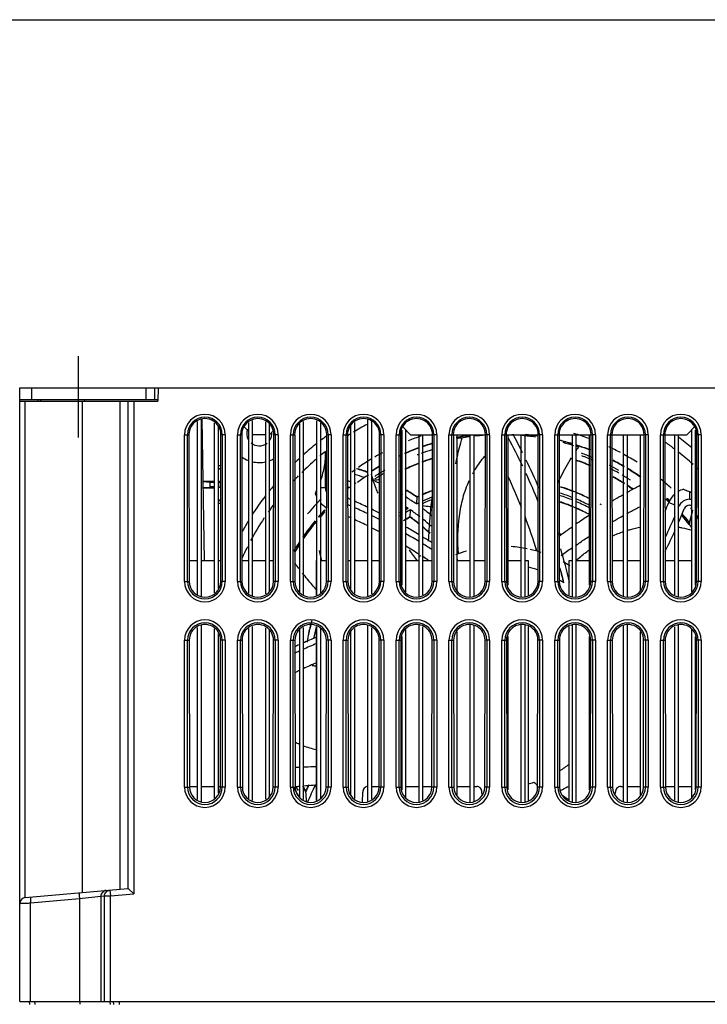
# Model space of a CAD drawing. Header units: millimetres. Extents: x 0 to 1400, y 0 to 1000.
# Tile 31 of 38: x 467 to 584, y 832 to 1000. Entities that reach past the tile are written whole.
import ezdxf

# ---------------------------------------------------------------- set-up
doc = ezdxf.new("R2010")
doc.units = ezdxf.units.MM
doc.header["$LTSCALE"] = 77
doc.linetypes.add('CENTER', pattern=[0.6, 0.375, -0.075, 0.075, -0.075])
doc.layers.get('0').update_dxf_attribs({"linetype": 'CONTINUOUS'})
doc.layers.add('00_COMPONENTS', color=7, linetype='CONTINUOUS')
doc.layers.add('DEFAULT_1', color=7, linetype='CENTER')

msp = doc.modelspace()

# ---------------------------------------------------------------- linework, layer by layer
at = {"color": 7, "linetype": 'CONTINUOUS'}
msp.add_line((0, 1000), (1400, 1000), dxfattribs=at)
at = {"layer": '00_COMPONENTS', "color": 7, "linetype": 'CONTINUOUS'}
for p, q in [((466.71, 832.84), (466.71, 937.34)), ((466.71, 937.34), (646.71, 937.34)), ((488.21, 935.34), (488.21, 937.34)), ((489.71, 935.34), (489.71, 937.34)), ((490.25, 937.34), (490.21, 935.04)), ((466.71, 935.04), (490.21, 935.04)), ((469.75, 935.34), (469.75, 935.04)), ((496.96, 902.15), (496.96, 931.58)), ((497.56, 931.93), (497.56, 901.81)), ((497.66, 931.99), (498.08, 907.94)), ((499.86, 902.38), (499.86, 931.35)), ((500.46, 930.65), (500.46, 903.15)), ((505.66, 902.33), (505.66, 931.41)), ((506.26, 931.76), (506.26, 901.98)), ((508.56, 902.21), (508.56, 931.53)), ((509.16, 931.18), (509.16, 902.56)), ((514.36, 902.5), (514.36, 931.24)), ((514.96, 931.58), (514.96, 902.15)), ((517.26, 902.04), (517.26, 931.7)), ((517.86, 931.35), (517.86, 902.38)), ((523.06, 902.88), (523.06, 930.93)), ((523.66, 931.41), (523.66, 902.33)), ((525.96, 901.87), (525.96, 931.87)), ((526.56, 931.53), (526.56, 902.21)), ((533.21, 929.34), (531.95, 930.61)), ((581.71, 930.84), (580.21, 929.34)), ((495.49, 929.34), (495.52, 904.34)), ((500.9, 904.34), (500.94, 929.34)), ((504.49, 929.34), (504.52, 904.34)), ((509.9, 904.34), (509.94, 929.34)), ((513.49, 929.34), (513.52, 904.34)), ((518.9, 904.34), (518.94, 929.34)), ((522.49, 929.34), (522.52, 904.34)), ((527.9, 904.34), (527.94, 929.34)), ((531.49, 929.34), (531.52, 904.34)), ((531.76, 903.7), (531.76, 930.1)), ((532.36, 930.19), (532.36, 902.5)), ((533.21, 929.34), (536.94, 929.34)), ((534.66, 901.7), (534.66, 929.34)), ((535.26, 929.34), (535.26, 902.04)), ((536.9, 904.34), (536.94, 929.34)), ((540.49, 929.34), (540.52, 904.34)), ((540.49, 929.34), (545.94, 929.34)), ((541.06, 929.34), (541.06, 902.88)), ((543.36, 901.7), (543.36, 929.34)), ((543.96, 929.34), (543.96, 901.87)), ((545.9, 904.34), (545.94, 929.34)), ((549.49, 929.34), (549.52, 904.34)), ((549.49, 929.34), (554.94, 929.34)), ((549.76, 929.34), (549.76, 903.7)), ((552.06, 901.7), (552.06, 929.34)), ((552.66, 929.34), (552.66, 901.7)), ((554.9, 904.34), (554.94, 929.34)), ((558.49, 929.34), (558.52, 904.34)), ((558.49, 929.34), (563.94, 929.34)), ((560.76, 901.7), (560.76, 929.34)), ((561.36, 929.34), (561.36, 901.7)), ((563.66, 903.7), (563.66, 929.34)), ((563.9, 904.34), (563.94, 929.34)), ((567.49, 929.34), (567.52, 904.34)), ((567.49, 929.34), (572.94, 929.34)), ((569.46, 901.87), (569.46, 929.34)), ((570.06, 929.34), (570.06, 901.7)), ((572.36, 902.88), (572.36, 929.34)), ((572.9, 904.34), (572.94, 929.34)), ((576.49, 929.34), (576.52, 904.34)), ((576.49, 929.34), (580.21, 929.34)), ((578.16, 902.04), (578.16, 929.34)), ((578.76, 929.34), (578.76, 901.7)), ((581.06, 902.5), (581.06, 930.19)), ((581.66, 930.1), (581.66, 903.7)), ((581.9, 904.34), (581.94, 929.34)), ((518.71, 920.34), (518.71, 926.45)), ((499.86, 923.99), (499.81, 924.04)), ((500.93, 923.42), (500.46, 923.51)), ((497.85, 921.45), (499.81, 921.45)), ((497.85, 921.34), (499.06, 921.26)), ((500.92, 921.32), (500.46, 921.41)), ((500.51, 921.24), (500.92, 921.24)), ((500.51, 920.44), (500.92, 920.44)), ((497.87, 920.35), (499.06, 920.42)), ((499.81, 920.24), (497.87, 920.24)), ((500.92, 920.37), (500.46, 920.28)), ((522.66, 920.32), (522.77, 920.35)), ((499.86, 917.7), (499.81, 917.65)), ((500.92, 918.27), (500.46, 918.18)), ((534.29, 918.75), (534.2, 917.54)), ((580.71, 918.34), (581.06, 918.34)), ((580.71, 917.34), (581.06, 917.34)), ((581.66, 918.34), (581.92, 918.34)), ((581.66, 917.34), (581.92, 917.34)), ((533.17, 916.54), (533.11, 915.31)), ((536.61, 917.05), (536.51, 917.06)), ((580.69, 914.4), (580.71, 914.29)), ((495.52, 907.94), (496.96, 907.94)), ((497.56, 907.94), (499.86, 907.94)), ((500.46, 907.94), (500.9, 907.94)), ((504.52, 907.94), (505.66, 907.94)), ((506.26, 907.94), (508.56, 907.94)), ((509.16, 907.94), (509.9, 907.94)), ((517.21, 902.01), (517.21, 907.94)), ((517.21, 907.94), (517.26, 907.94)), ((517.86, 907.94), (518.9, 907.94)), ((522.52, 907.94), (523.06, 907.94)), ((523.66, 907.94), (525.96, 907.94)), ((526.56, 907.94), (527.9, 907.94)), ((531.52, 907.94), (531.76, 907.94)), ((532.36, 907.94), (534.66, 907.94)), ((535.26, 907.94), (536.9, 907.94)), ((541.06, 907.94), (543.36, 907.94)), ((543.96, 907.94), (545.9, 907.94)), ((549.76, 907.94), (552.06, 907.94)), ((552.66, 907.94), (553.21, 907.94)), ((553.21, 907.94), (553.21, 902.01)), ((560.21, 902.01), (560.21, 907.94)), ((560.21, 907.94), (560.76, 907.94)), ((561.36, 907.94), (563.66, 907.94)), ((567.52, 907.94), (569.46, 907.94)), ((570.06, 907.94), (572.36, 907.94)), ((576.52, 907.94), (578.16, 907.94)), ((578.76, 907.94), (581.06, 907.94)), ((581.66, 907.94), (581.9, 907.94)), ((534.66, 866.75), (534.66, 896.98)), ((543.36, 866.75), (543.36, 896.98)), ((552.06, 866.75), (552.06, 896.98)), ((552.66, 896.98), (552.66, 866.75)), ((560.76, 866.75), (560.76, 896.98)), ((561.36, 896.98), (561.36, 866.75)), ((570.06, 896.98), (570.06, 866.75)), ((578.76, 896.98), (578.76, 866.75)), ((496.96, 867.21), (496.96, 896.53)), ((497.56, 896.87), (497.56, 866.87)), ((499.86, 867.44), (499.86, 896.29)), ((500.46, 895.5), (500.46, 868.3)), ((505.66, 867.38), (505.66, 896.35)), ((506.26, 896.7), (506.26, 867.04)), ((508.56, 867.27), (508.56, 896.47)), ((509.16, 896.12), (509.16, 867.61)), ((514.36, 867.56), (514.36, 896.18)), ((514.96, 896.53), (514.96, 867.21)), ((517.21, 867.07), (517.21, 896.67)), ((517.26, 867.1), (517.26, 896.64)), ((517.86, 896.29), (517.86, 867.44)), ((523.06, 868.02), (523.06, 895.78)), ((523.66, 896.35), (523.66, 867.38)), ((525.96, 866.92), (525.96, 896.81)), ((526.56, 896.47), (526.56, 867.27)), ((532.36, 896.18), (532.36, 867.56)), ((535.26, 896.64), (535.26, 867.1)), ((541.06, 895.78), (541.06, 868.02)), ((543.96, 896.81), (543.96, 866.92)), ((553.21, 896.67), (553.21, 867.07)), ((560.21, 867.07), (560.21, 896.67)), ((569.46, 866.92), (569.46, 896.81)), ((572.36, 868.02), (572.36, 895.78)), ((578.16, 867.1), (578.16, 896.64)), ((581.06, 867.56), (581.06, 896.18)), ((495.54, 894.34), (495.58, 869.34)), ((500.84, 869.34), (500.88, 894.34)), ((504.54, 894.34), (504.58, 869.34)), ((509.84, 869.34), (509.88, 894.34)), ((513.54, 894.34), (513.58, 869.34)), ((518.84, 869.34), (518.88, 894.34)), ((522.54, 894.34), (522.58, 869.34)), ((527.84, 869.34), (527.88, 894.34)), ((531.54, 894.34), (531.58, 869.34)), ((531.76, 868.84), (531.76, 894.95)), ((536.84, 869.34), (536.88, 894.34)), ((540.54, 894.34), (540.58, 869.34)), ((545.84, 869.34), (545.88, 894.34)), ((549.54, 894.34), (549.58, 869.34)), ((549.76, 894.95), (549.76, 868.84)), ((554.84, 869.34), (554.88, 894.34)), ((558.54, 894.34), (558.58, 869.34)), ((563.66, 868.84), (563.66, 894.95)), ((563.84, 869.34), (563.88, 894.34)), ((567.54, 894.34), (567.58, 869.34)), ((572.84, 869.34), (572.88, 894.34)), ((576.54, 894.34), (576.58, 869.34)), ((581.66, 894.95), (581.66, 868.84)), ((581.84, 869.34), (581.88, 894.34)), ((495.58, 869.44), (496.96, 869.44)), ((497.56, 869.44), (499.86, 869.44)), ((500.46, 869.44), (500.84, 869.44)), ((515.34, 868.65), (515.35, 868.53)), ((517.26, 869.78), (517.21, 869.77)), ((517.27, 869.66), (517.22, 869.65)), ((525.02, 866.75), (525.06, 868.46)), ((526.56, 869.44), (527.84, 869.44)), ((531.58, 869.44), (531.76, 869.44)), ((532.36, 869.44), (534.66, 869.44)), ((535.26, 869.44), (536.84, 869.44)), ((541.06, 869.44), (543.36, 869.44)), ((543.96, 869.44), (544.47, 869.44)), ((545.37, 868.05), (545.36, 868.46)), ((545.37, 868.05), (545.36, 868.46)), ((568.05, 868.05), (568.06, 868.46)), ((568.05, 868.05), (568.06, 868.46)), ((568.95, 869.44), (569.46, 869.44)), ((570.06, 869.44), (572.36, 869.44)), ((576.58, 869.44), (578.16, 869.44)), ((578.76, 869.44), (581.06, 869.44)), ((581.66, 869.44), (581.84, 869.44)), ((467.62, 850.52), (485.12, 852.06)), ((485.12, 852.06), (485.13, 852.05)), ((485.13, 852.05), (486.13, 851.14)), ((466.71, 832.84), (646.71, 832.84)), ((468.31, 832.84), (468.36, 832.33))]:
    msp.add_line(p, q, dxfattribs=at)
at = {"layer": '00_COMPONENTS', "color": 9, "linetype": 'CONTINUOUS'}
for p, q in [((468.71, 937.34), (468.71, 935.34)), ((467.62, 850.52), (467.62, 935.04)), ((477.34, 935.04), (477.34, 851.37)), ((477.71, 935.34), (477.71, 935.04)), ((483.71, 935.04), (483.71, 851.93)), ((485.13, 852.05), (485.13, 935.04)), ((486.13, 935.04), (486.13, 851.14)), ((494.75, 904.34), (494.75, 929.34)), ((494.75, 929.34), (495.49, 929.34)), ((495.25, 904.34), (495.25, 929.34)), ((501.67, 929.34), (500.94, 929.34)), ((501.17, 929.34), (501.17, 904.34)), ((501.67, 929.34), (501.67, 904.34)), ((503.75, 904.34), (503.75, 929.34)), ((503.75, 929.34), (504.49, 929.34)), ((504.25, 904.34), (504.25, 929.34)), ((510.67, 929.34), (509.94, 929.34)), ((510.17, 929.34), (510.17, 904.34)), ((510.67, 929.34), (510.67, 904.34)), ((512.75, 904.34), (512.75, 929.34)), ((512.75, 929.34), (513.49, 929.34)), ((513.25, 904.34), (513.25, 929.34)), ((519.67, 929.34), (518.94, 929.34)), ((519.17, 929.34), (519.17, 904.34)), ((519.67, 929.34), (519.67, 904.34)), ((521.75, 904.34), (521.75, 929.34)), ((521.75, 929.34), (522.49, 929.34)), ((522.25, 904.34), (522.25, 929.34)), ((528.67, 929.34), (527.94, 929.34)), ((528.17, 929.34), (528.17, 904.34)), ((528.67, 929.34), (528.67, 904.34)), ((530.75, 904.34), (530.75, 929.34)), ((530.75, 929.34), (531.49, 929.34)), ((531.25, 904.34), (531.25, 929.34)), ((537.67, 929.34), (536.94, 929.34)), ((537.17, 929.34), (537.17, 904.34)), ((537.67, 929.34), (537.67, 904.34)), ((539.75, 904.34), (539.75, 929.34)), ((539.75, 929.34), (540.49, 929.34)), ((540.25, 904.34), (540.25, 929.34)), ((546.67, 929.34), (545.94, 929.34)), ((546.17, 929.34), (546.17, 904.34)), ((546.67, 929.34), (546.67, 904.34)), ((548.75, 904.34), (548.75, 929.34)), ((548.75, 929.34), (549.49, 929.34)), ((549.25, 904.34), (549.25, 929.34)), ((555.67, 929.34), (554.94, 929.34)), ((555.17, 929.34), (555.17, 904.34)), ((555.67, 929.34), (555.67, 904.34)), ((557.75, 904.34), (557.75, 929.34)), ((557.75, 929.34), (558.49, 929.34)), ((558.25, 904.34), (558.25, 929.34)), ((564.67, 929.34), (563.94, 929.34)), ((564.17, 929.34), (564.17, 904.34)), ((564.67, 929.34), (564.67, 904.34)), ((566.75, 904.34), (566.75, 929.34)), ((566.75, 929.34), (567.49, 929.34)), ((567.25, 904.34), (567.25, 929.34)), ((573.67, 929.34), (572.94, 929.34)), ((573.17, 929.34), (573.17, 904.34)), ((573.67, 929.34), (573.67, 904.34)), ((575.75, 904.34), (575.75, 929.34)), ((575.75, 929.34), (576.49, 929.34)), ((576.25, 904.34), (576.25, 929.34)), ((582.67, 929.34), (581.94, 929.34)), ((582.17, 929.34), (582.17, 904.34)), ((582.67, 929.34), (582.67, 904.34)), ((499.81, 924.04), (499.81, 921.45)), ((499.86, 924.04), (499.81, 924.04)), ((500.93, 924.04), (500.46, 924.04)), ((500.93, 923.54), (500.46, 923.54)), ((499.06, 921.26), (499.06, 920.42)), ((500.51, 921.24), (500.51, 920.44)), ((499.81, 920.24), (499.81, 917.65)), ((517.86, 920.34), (518.71, 920.34)), ((580.71, 919.64), (580.71, 918.34)), ((499.81, 917.65), (499.86, 917.65)), ((500.46, 918.15), (500.92, 918.15)), ((500.46, 917.65), (500.92, 917.65)), ((577.14, 917.78), (578.16, 917.37)), ((578.76, 917.13), (578.86, 917.09)), ((494.75, 904.34), (495.52, 904.34)), ((501.67, 904.34), (500.9, 904.34)), ((503.75, 904.34), (504.52, 904.34)), ((510.67, 904.34), (509.9, 904.34)), ((512.75, 904.34), (513.52, 904.34)), ((519.67, 904.34), (518.9, 904.34)), ((521.75, 904.34), (522.52, 904.34)), ((528.67, 904.34), (527.9, 904.34)), ((530.75, 904.34), (531.52, 904.34)), ((537.67, 904.34), (536.9, 904.34)), ((539.75, 904.34), (540.52, 904.34)), ((546.67, 904.34), (545.9, 904.34)), ((548.75, 904.34), (549.52, 904.34)), ((555.67, 904.34), (554.9, 904.34)), ((557.75, 904.34), (558.52, 904.34)), ((564.67, 904.34), (563.9, 904.34)), ((566.75, 904.34), (567.52, 904.34)), ((573.67, 904.34), (572.9, 904.34)), ((575.75, 904.34), (576.52, 904.34)), ((582.67, 904.34), (581.9, 904.34)), ((517.15, 902.99), (517.1, 903.05)), ((517.26, 903.08), (517.21, 903.14)), ((494.75, 869.34), (494.75, 894.34)), ((494.75, 894.34), (495.54, 894.34)), ((495.25, 869.34), (495.25, 894.34)), ((501.67, 894.34), (500.88, 894.34)), ((501.17, 894.34), (501.17, 869.34)), ((501.67, 894.34), (501.67, 869.34)), ((503.75, 869.34), (503.75, 894.34)), ((503.75, 894.34), (504.54, 894.34)), ((504.25, 869.34), (504.25, 894.34)), ((510.67, 894.34), (509.88, 894.34)), ((510.17, 894.34), (510.17, 869.34)), ((510.67, 894.34), (510.67, 869.34)), ((512.75, 869.34), (512.75, 894.34)), ((512.75, 894.34), (513.54, 894.34)), ((513.25, 869.34), (513.25, 894.34)), ((519.67, 894.34), (518.88, 894.34)), ((519.17, 894.34), (519.17, 869.34)), ((519.67, 894.34), (519.67, 869.34)), ((521.75, 869.34), (521.75, 894.34)), ((521.75, 894.34), (522.54, 894.34)), ((522.25, 869.34), (522.25, 894.34)), ((528.67, 894.34), (527.88, 894.34)), ((528.17, 894.34), (528.17, 869.34)), ((528.67, 894.34), (528.67, 869.34)), ((530.75, 869.34), (530.75, 894.34)), ((530.75, 894.34), (531.54, 894.34)), ((531.25, 869.34), (531.25, 894.34)), ((537.67, 894.34), (536.88, 894.34)), ((537.17, 894.34), (537.17, 869.34)), ((537.67, 894.34), (537.67, 869.34)), ((539.75, 869.34), (539.75, 894.34)), ((539.75, 894.34), (540.54, 894.34)), ((540.25, 869.34), (540.25, 894.34)), ((546.67, 894.34), (545.88, 894.34)), ((546.17, 894.34), (546.17, 869.34)), ((546.67, 894.34), (546.67, 869.34)), ((548.75, 869.34), (548.75, 894.34)), ((548.75, 894.34), (549.54, 894.34)), ((549.25, 869.34), (549.25, 894.34)), ((555.67, 894.34), (554.88, 894.34)), ((555.17, 894.34), (555.17, 869.34)), ((555.67, 894.34), (555.67, 869.34)), ((557.75, 869.34), (557.75, 894.34)), ((557.75, 894.34), (558.54, 894.34)), ((558.25, 869.34), (558.25, 894.34)), ((564.67, 894.34), (563.88, 894.34)), ((564.17, 894.34), (564.17, 869.34)), ((564.67, 894.34), (564.67, 869.34)), ((566.75, 869.34), (566.75, 894.34)), ((566.75, 894.34), (567.54, 894.34)), ((567.25, 869.34), (567.25, 894.34)), ((573.67, 894.34), (572.88, 894.34)), ((573.17, 894.34), (573.17, 869.34)), ((573.67, 894.34), (573.67, 869.34)), ((575.75, 869.34), (575.75, 894.34)), ((575.75, 894.34), (576.54, 894.34)), ((576.25, 869.34), (576.25, 894.34)), ((582.67, 894.34), (581.88, 894.34)), ((582.17, 894.34), (582.17, 869.34)), ((582.67, 894.34), (582.67, 869.34)), ((517.26, 872.95), (517.21, 872.95)), ((517.27, 872.8), (517.22, 872.8)), ((494.75, 869.34), (495.58, 869.34)), ((501.67, 869.34), (500.84, 869.34)), ((503.75, 869.34), (504.58, 869.34)), ((510.67, 869.34), (509.84, 869.34)), ((512.75, 869.34), (513.58, 869.34)), ((519.67, 869.34), (518.84, 869.34)), ((521.75, 869.34), (522.58, 869.34)), ((528.67, 869.34), (527.84, 869.34)), ((530.75, 869.34), (531.58, 869.34)), ((537.67, 869.34), (536.84, 869.34)), ((539.75, 869.34), (540.58, 869.34)), ((546.67, 869.34), (545.84, 869.34)), ((548.75, 869.34), (549.58, 869.34)), ((555.67, 869.34), (554.84, 869.34)), ((557.75, 869.34), (558.58, 869.34)), ((564.67, 869.34), (563.84, 869.34)), ((566.75, 869.34), (567.58, 869.34)), ((573.67, 869.34), (572.84, 869.34)), ((575.75, 869.34), (576.58, 869.34)), ((582.67, 869.34), (581.84, 869.34)), ((482.04, 851.79), (482.13, 850.79)), ((468.54, 849.61), (476.86, 850.34)), ((476.86, 850.34), (480.5, 850.73)), ((476.86, 850.34), (476.86, 832.84)), ((480.5, 850.73), (481.13, 850.79)), ((480.5, 850.73), (480.5, 832.84)), ((481.13, 832.84), (481.13, 850.79)), ((481.13, 850.79), (482.13, 850.79)), ((482.13, 850.79), (486.13, 851.14)), ((482.13, 832.84), (482.13, 850.79)), ((468.54, 832.84), (468.54, 849.61)), ((469.22, 832.84), (469.26, 832.34)), ((477, 832.35), (477, 832.84)), ((482.13, 832.34), (482.09, 832.84)), ((482.6, 832.84), (482.64, 832.34)), ((483.59, 832.84), (483.63, 832.34))]:
    msp.add_line(p, q, dxfattribs=at)
at = {"layer": '00_COMPONENTS', "color": 3, "linetype": 'CONTINUOUS'}
for p, q in [((466.71, 935.34), (490.21, 935.34)), ((470.21, 935.34), (470.21, 935.04)), ((504.71, 930.84), (505.66, 929.89)), ((508.56, 929.34), (506.26, 929.34)), ((509.21, 929.34), (509.16, 929.34)), ((509.21, 929.34), (509.74, 929.88))]:
    msp.add_line(p, q, dxfattribs=at)
at = {"layer": '00_COMPONENTS', "color": 9, "linetype": 'CONTINUOUS'}
for centre, radius, start, end in [((498.21, 929.34), 3.46, 0, 180), ((498.21, 929.34), 2.96, 0, 180), ((507.21, 929.34), 3.46, 0, 180), ((507.21, 929.34), 2.96, 0, 180), ((516.21, 929.34), 3.46, 0, 180), ((516.21, 929.34), 2.96, 0, 180), ((525.21, 929.34), 3.46, 0, 180), ((525.21, 929.34), 2.96, 0, 180), ((534.21, 929.34), 3.46, 0, 180), ((534.21, 929.34), 2.96, 0, 180), ((543.21, 929.34), 3.46, 0, 180), ((543.21, 929.34), 2.96, 0, 180), ((552.21, 929.34), 3.46, 0, 180), ((552.21, 929.34), 2.96, 0, 180), ((561.21, 929.34), 3.46, 0, 180), ((561.21, 929.34), 2.96, 0, 180), ((570.21, 929.34), 3.46, 0, 180), ((570.21, 929.34), 2.96, 0, 180), ((579.21, 929.34), 3.46, 0, 180), ((579.21, 929.34), 2.96, 0, 180), ((548.71, 888.34), 41.2, 97.5458, 100.7871), ((548.71, 888.34), 41.2, 81.3689, 84.4273), ((548.71, 888.34), 41.2, 106.6255, 109.1971), ((548.71, 888.34), 41.2, 72.9844, 76.196), ((548.71, 888.34), 41.2, 68.5196, 72.0828), ((548.71, 888.34), 41.2, 114.5773, 114.991), ((548.71, 888.34), 41.2, 110.1195, 113.655), ((548.71, 888.34), 40.2, 110.6376, 110.9546), ((548.71, 888.34), 40.2, 107.2163, 109.9284), ((548.71, 888.34), 40.2, 67.4314, 70.2104), ((548.71, 888.34), 39.8, 66.83, 69.974), ((548.71, 888.34), 41.2, 120.4699, 122.5705), ((548.71, 888.34), 38.8, 111.4742, 115.1583), ((548.71, 888.34), 38.8, 107.8403, 110.5131), ((548.71, 888.34), 38.8, 71.8568, 72.0287), ((548.71, 888.34), 38.8, 67.1573, 70.9501), ((548.71, 888.34), 40.2, 60.2459, 62.7891), ((548.71, 888.34), 41.2, 59.5341, 62.5829), ((513.71, 888.3), 35.7, 70.9802, 73.7225), ((513.71, 888.3), 36.7, 70.491, 73.697), ((548.71, 888.34), 39.8, 120.4262, 122.8993), ((548.71, 888.34), 40.2, 119.6564, 122.5088), ((548.71, 888.34), 38.8, 116.1193, 116.5443), ((548.71, 888.34), 39.8, 59.8851, 62.455), ((548.71, 888.34), 38.8, 57.4155, 60.714), ((548.71, 888.34), 39.8, 56.6007, 59.0215), ((548.71, 888.34), 41.2, 54.8578, 58.6046), ((513.71, 888.3), 34.3, 74.1154, 75.0773), ((513.71, 888.3), 34.3, 72.6269, 73.0884), ((513.71, 888.3), 35.7, 66.4287, 67.9102), ((548.71, 888.34), 33.6, 68.8517, 72.8828), ((548.71, 888.34), 38.8, 54.8091, 56.4078), ((548.71, 888.34), 41.2, 129.0319, 129.5813), ((513.71, 888.3), 33.3, 74.2224, 74.6883), ((513.71, 888.3), 36.7, 60.425, 60.8935), ((513.71, 888.3), 35.7, 59.4313, 59.9039), ((513.71, 888.3), 36.7, 55.8996, 59.3498), ((548.71, 888.34), 33.6, 114.7538, 115.4245), ((548.71, 888.34), 33.6, 110.7071, 113.6796), ((548.71, 888.34), 32.6, 68.1451, 72.3197), ((548.71, 888.34), 32.2, 67.8527, 72.0867), ((548.71, 888.34), 33.6, 63.4359, 67.782), ((513.71, 888.3), 34.3, 58.1343, 58.6167), ((513.71, 888.3), 35.7, 54.98, 58.3379), ((548.71, 888.34), 32.6, 115.57, 116.4303), ((548.71, 888.34), 32.2, 115.8806, 116.0437), ((513.71, 888.3), 35.7, 54.054, 54.242), ((548.71, 888.34), 32.6, 111.3809, 114.454), ((548.71, 888.34), 32.2, 111.6434, 114.7511), ((548.71, 888.34), 31.2, 112.5761, 113.024), ((548.71, 888.34), 31.2, 67.1215, 71.5078), ((548.71, 888.34), 32.6, 62.5824, 67.0353), ((548.71, 888.34), 32.2, 62.2083, 66.7267), ((548.71, 888.34), 41.2, 45.9978, 47.0109), ((548.71, 888.34), 41.2, 136.9776, 139.1553), ((548.71, 888.34), 32.2, 122.0349, 122.6052), ((548.71, 888.34), 32.6, 121.5354, 122.1039), ((548.71, 888.34), 32.2, 118.8591, 120.6852), ((548.71, 888.34), 32.6, 119.2208, 120.1939), ((513.71, 888.3), 34.3, 56.191, 57.0077), ((513.71, 888.3), 34.3, 52.1108, 55.4329), ((513.71, 888.3), 35.7, 49.7445, 52.7513), ((513.71, 888.3), 36.7, 51.1274, 51.5984), ((548.71, 888.34), 31.2, 61.2128, 65.9557), ((548.71, 888.34), 41.2, 39.0347, 41.7494), ((548.67, 923.34), 33.3, 344.2244, 348.1455), ((548.67, 923.34), 34.3, 345.9031, 347.0577), ((548.71, 888.34), 41.2, 140.3936, 145.1406), ((548.71, 888.34), 31.2, 122.891, 123.4309), ((548.71, 888.34), 31.2, 119.9955, 121.6055), ((513.71, 888.3), 33.3, 50.8622, 54.3673), ((513.71, 888.3), 34.3, 47.9167, 50.778), ((513.71, 888.3), 33.3, 46.7195, 49.5041), ((548.71, 888.34), 26, 66.975, 68.5395), ((576.31, 893.54), 20.46, 109.5723, 115.6654), ((548.71, 888.34), 41.2, 146.667, 148.0619), ((548.71, 888.34), 24.6, 123.9896, 124.8636), ((620.77, 825.49), 103.72, 125.3973, 126.6633), ((548.71, 888.34), 19, 70.8736, 76.2291), ((498.21, 904.34), 3.46, 180, 360), ((498.21, 904.34), 2.96, 180, 360), ((507.21, 904.34), 3.46, 180, 360), ((507.21, 904.34), 2.96, 180, 360), ((516.21, 904.34), 3.46, 180, 360), ((516.21, 904.34), 2.96, 180, 360), ((525.21, 904.34), 3.46, 180, 360), ((525.21, 904.34), 2.96, 180, 360), ((534.21, 904.34), 3.46, 180, 360), ((534.21, 904.34), 2.96, 180, 360), ((543.21, 904.34), 3.46, 180, 360), ((543.21, 904.34), 2.96, 180, 360), ((552.21, 904.34), 3.46, 180, 360), ((552.21, 904.34), 2.96, 180, 360), ((561.21, 904.34), 3.46, 180, 360), ((561.21, 904.34), 2.96, 180, 360), ((548.71, 888.34), 19, 56.2232, 58.7501), ((570.21, 904.34), 3.46, 180, 360), ((570.21, 904.34), 2.96, 180, 360), ((579.21, 904.34), 3.46, 180, 360), ((579.21, 904.34), 2.96, 180, 360), ((498.21, 894.34), 3.46, 0, 180), ((498.21, 894.34), 2.96, 0, 180), ((507.21, 894.34), 3.46, 0, 180), ((507.21, 894.34), 2.96, 0, 180), ((516.21, 894.34), 3.46, 0, 180), ((516.21, 894.34), 2.96, 0, 180), ((548.71, 888.34), 33.6, 164.9376, 170.2821), ((525.21, 894.34), 3.46, 0, 180), ((525.21, 894.34), 2.96, 0, 180), ((534.21, 894.34), 3.46, 0, 180), ((534.21, 894.34), 2.96, 0, 180), ((543.21, 894.34), 3.46, 0, 180), ((543.21, 894.34), 2.96, 0, 180), ((552.21, 894.34), 3.46, 0, 180), ((552.21, 894.34), 2.96, 0, 180), ((561.21, 894.34), 3.46, 0, 180), ((561.21, 894.34), 2.96, 0, 180), ((570.21, 894.34), 3.46, 0, 180), ((570.21, 894.34), 2.96, 0, 180), ((579.21, 894.34), 3.46, 0, 180), ((579.21, 894.34), 2.96, 0, 180), ((548.71, 888.34), 32.6, 165.3315, 168.9648), ((548.71, 888.34), 32.2, 176.4999, 177.0524), ((521.41, 893.48), 18.27, 244.5027, 247.1566), ((521.25, 893.1), 17.86, 249.1053, 256.6744), ((514.02, 939.46), 66.73, 269.6145, 270.2935), ((548.71, 888.34), 19, 301.5178, 307.3899), ((548.71, 888.34), 19, 283.7537, 286.7389), ((498.21, 869.34), 3.46, 180, 360), ((498.21, 869.34), 2.96, 180, 360), ((507.21, 869.34), 3.46, 180, 360), ((507.21, 869.34), 2.96, 180, 360), ((516.21, 869.34), 3.46, 180, 360), ((516.21, 869.34), 2.96, 180, 360), ((548.71, 888.34), 40.2, 208.4003, 210.5962), ((548.71, 888.34), 39.8, 208.4335, 209.4877), ((548.71, 888.34), 38.8, 209.1906, 210.6997), ((548.76, 853.34), 36.7, 153.4994, 155.5491), ((548.76, 853.34), 35.7, 152.8154, 157.8663), ((525.21, 869.34), 3.46, 180, 360), ((525.21, 869.34), 2.96, 180, 360), ((534.21, 869.34), 3.46, 180, 360), ((534.21, 869.34), 2.96, 180, 360), ((543.21, 869.34), 3.46, 180, 360), ((543.21, 869.34), 2.96, 180, 360), ((552.21, 869.34), 3.46, 180, 360), ((552.21, 869.34), 2.96, 180, 360), ((561.21, 869.34), 3.46, 180, 360), ((561.21, 869.34), 2.96, 180, 360), ((570.21, 869.34), 3.46, 180, 360), ((570.21, 869.34), 2.96, 180, 360), ((579.21, 869.34), 3.46, 180, 360), ((579.21, 869.34), 2.96, 180, 360)]:
    msp.add_arc(centre, radius, start, end, dxfattribs=at)
at = {"layer": '00_COMPONENTS', "color": 7, "linetype": 'CONTINUOUS'}
for centre, radius, start, end in [((548.71, 888.34), 48.5, 118.1637, 121.3089), ((548.71, 888.34), 48.5, 116.9692, 117.3425), ((507.46, 929.59), 2.15, 161.9716, 209.6044), ((507.46, 929.59), 2.15, 325.2549, 5.4042), ((548.71, 888.34), 50.5, 126.1755, 127.6906), ((548.71, 888.34), 48.5, 122.1295, 122.6139), ((548.71, 888.34), 43, 108.5455, 111.6777), ((548.71, 888.34), 41.25, 97.5361, 100.7735), ((548.71, 888.34), 41, 97.5019, 100.818), ((548.71, 888.34), 41, 93.8703, 96.672), ((548.71, 888.34), 41, 85.8347, 87.5416), ((461.98, 881.04), 101, 26.602, 28.6013), ((548.71, 888.34), 41, 81.9074, 85.1344), ((548.71, 888.34), 41.25, 81.3682, 84.4345), ((548.71, 888.34), 43, 69.8561, 73.3611), ((548.71, 888.34), 50.5, 50.1365, 53.4369), ((507.46, 929.59), 2.15, 229.2927, 308.169), ((548.71, 888.34), 50.5, 128.5356, 131.9908), ((548.71, 888.34), 41.25, 106.6028, 109.171), ((461.98, 881.04), 100, 25.4327, 28.4957), ((548.71, 888.34), 41.25, 73.0076, 76.2149), ((548.71, 888.34), 41, 72.5588, 75.2435), ((590.37, 906.96), 35.03, 144.6908, 146.1209), ((548.71, 888.34), 41.25, 68.5472, 72.1034), ((548.71, 888.34), 41, 71.4169, 71.8801), ((548.71, 888.34), 43, 61.9412, 64.9108), ((548.71, 888.34), 48.5, 52.5827, 54.8876), ((507.46, 929.59), 5, 233.1446, 248.3111), ((548.71, 888.34), 48.5, 128.2108, 129.6452), ((548.71, 888.34), 43, 118.1043, 120.1674), ((548.71, 888.34), 41.25, 114.5435, 114.9567), ((548.71, 888.34), 41.25, 110.092, 113.6225), ((548.71, 888.34), 43, 57.5734, 61.0375), ((548.71, 888.34), 48.5, 47.8165, 51.6559), ((548.71, 888.34), 50.5, 48.8138, 49.2251), ((507.46, 929.59), 5, 256.1119, 282.7132), ((507.46, 929.59), 5, 290.4348, 300.2882), ((548.71, 888.34), 50.5, 132.9036, 134.2259), ((548.71, 888.34), 48.5, 130.6555, 134.5182), ((548.71, 888.34), 43, 121.0711, 124.5353), ((548.71, 888.34), 41.25, 120.4277, 122.5255), ((548.71, 888.34), 38.75, 111.5139, 115.1981), ((548.71, 888.34), 38.75, 107.8722, 110.5514), ((461.98, 881.04), 101, 22.8068, 25.8065), ((548.71, 888.34), 38.75, 71.8333, 72.0448), ((548.71, 888.34), 38.75, 67.1184, 70.9246), ((548.71, 888.34), 41.25, 59.5795, 62.6224), ((548.71, 888.34), 48.5, 135.5247, 136.9746), ((548.71, 888.34), 43, 125.439, 126.3417), ((548.71, 888.34), 41, 123.527, 126.7723), ((513.71, 888.3), 36.75, 70.5257, 73.3781), ((548.71, 888.34), 38.75, 116.1585, 116.5829), ((461.98, 881.04), 97, 21.7285, 25.1631), ((461.98, 881.04), 100, 21.6271, 24.6339), ((548.71, 888.34), 38.75, 57.3623, 60.6553), ((548.71, 888.34), 41.25, 54.9024, 58.6518), ((548.71, 888.34), 48.5, 46.3714, 46.8149), ((548.71, 888.34), 50.5, 140.2189, 141.5838), ((531.21, 879.34), 42.43, 95.6672, 96.0312), ((531.21, 879.3), 42.47, 94.4422, 95.6671), ((513.71, 888.3), 36.75, 60.572, 61.0401), ((548.71, 888.34), 38.75, 54.8437, 56.3565), ((548.71, 888.34), 43, 47.9071, 50.8623), ((548.71, 888.34), 50.5, 142.7335, 147.2563), ((520.71, 920.34), 3.85, 195.9072, 203.695), ((520.71, 920.34), 2, 180, 205.503), ((548.71, 888.34), 41.25, 129.1696, 129.4945), ((513.71, 888.3), 33.25, 74.393, 74.6717), ((531.08, 879.93), 41.26, 101.2441, 101.6276), ((513.71, 888.3), 36.75, 55.9454, 59.4989), ((548.71, 888.34), 33.65, 114.7824, 115.3745), ((548.71, 888.34), 33.65, 111.1655, 113.8225), ((548.71, 888.34), 33.65, 65.3155, 72.445), ((580.71, 916.34), 3.85, 131.5944, 158.1238), ((580.71, 916.34), 3.85, 105.9072, 121.2914), ((588.49, 937.97), 19.91, 247.0002, 248.0932), ((587.56, 935.55), 17.32, 250.0922, 251.003), ((548.71, 888.34), 48.5, 143.2804, 145.0345), ((548.71, 888.34), 43, 135.6482, 140.2469), ((520.71, 920.34), 3.85, 222.1561, 241.4397), ((482.71, 825.69), 101, 66.4252, 66.7734), ((482.71, 825.69), 100, 66.1749, 66.5253), ((482.71, 825.69), 101, 64.6192, 66.0513), ((531.24, 877.98), 39.43, 85.0165, 85.1426), ((531.25, 878.09), 39.32, 82.3121, 84.1386), ((548.71, 888.34), 31.15, 112.6377, 112.865), ((548.71, 888.34), 31.15, 63.8358, 71.7395), ((548.71, 888.34), 33.65, 59.687, 60.1456), ((548.71, 888.34), 41, 46.0133, 47.3239), ((486.06, 954.35), 98.15, 337.205, 338.1238), ((548.71, 888.34), 41.25, 46.0001, 47.0806), ((486.06, 954.35), 100, 337.9925, 338.1238), ((580.71, 916.34), 2, 90, 158.1238), ((580.71, 916.34), 1, 90, 158.1238), ((548.71, 888.34), 41.25, 136.9088, 139.0923), ((548.71, 888.34), 41, 137.2281, 139.005), ((482.71, 825.69), 100, 64.3523, 65.7976), ((482.71, 825.69), 100, 63.1192, 63.9754), ((482.71, 825.69), 101, 63.4029, 64.2459), ((531.22, 877.58), 39.24, 89.2191, 89.5984), ((531.23, 877.61), 39.22, 87.7055, 88.3425), ((513.71, 888.3), 36.75, 51.2078, 51.4635), ((461.98, 881.04), 97, 17.0687, 20.7517), ((629.44, 814.65), 120.52, 123.0879, 124.4311), ((486.06, 954.35), 100, 334.8594, 337.1555), ((486.06, 954.35), 101, 336.7159, 338.1238), ((548.71, 888.34), 41, 37.9041, 41.7505), ((548.71, 888.34), 41.25, 39.1725, 41.7854), ((548.67, 923.34), 33.25, 344.395, 347.1756), ((548.71, 888.34), 43, 41.0082, 41.5929), ((548.71, 888.34), 50.5, 148.5802, 151.1215), ((548.71, 888.34), 48.5, 146.4261, 151.7483), ((548.71, 888.34), 41.25, 140.3337, 145.0925), ((548.71, 888.34), 41, 140.094, 145.4094), ((482.71, 825.69), 98.15, 65.7065, 66.06), ((482.71, 825.69), 98.15, 63.8473, 65.3237), ((482.71, 825.69), 101, 60.9117, 61.0758), ((548.71, 888.34), 31.15, 120.0564, 122.3934), ((513.71, 888.3), 33.25, 50.9409, 54.3102), ((539.79, 905.87), 41.78, 11.0364, 11.6277), ((482.71, 825.69), 98.15, 62.5593, 63.451), ((482.71, 825.69), 100, 60.594, 60.7582), ((482.71, 825.69), 100, 58.6909, 60.2), ((482.71, 825.69), 101, 59.023, 60.5208), ((513.71, 888.3), 33.25, 46.7346, 49.5828), ((548.71, 888.34), 26.05, 66.8148, 68.5882), ((486.06, 954.35), 101, 333.6299, 335.8904), ((548.71, 888.34), 41, 36.0526, 36.5675), ((548.71, 888.34), 41.25, 146.4598, 149.2038), ((548.71, 888.34), 41, 146.9367, 149.1472), ((482.71, 825.69), 98.15, 60.0119, 60.1799), ((482.71, 825.69), 100, 57.1546, 58.2911), ((482.71, 825.69), 101, 57.5284, 58.6326), ((548.71, 888.34), 48.5, 153.1371, 155.79), ((482.71, 825.69), 98.15, 58.0199, 59.5999), ((583.01, 944.81), 61.11, 215.0598, 217.2096), ((548.71, 888.34), 22, 105.7289, 110.8888), ((548.71, 888.34), 22, 78.6146, 85.7437), ((548.71, 888.34), 22, 72.2072, 77.263), ((621.02, 895.11), 68.08, 167.4715, 167.7364), ((461.98, 881.04), 101, 13.2778, 16.5871), ((482.71, 825.69), 98.15, 56.9686, 57.6074), ((482.71, 825.69), 101, 54.5929, 54.6758), ((548.71, 888.34), 22, 58.1223, 61.4944), ((461.98, 881.04), 100, 13.354, 14.8005), ((522.33, 895.37), 37.97, 13.3525, 13.9457), ((548.71, 888.34), 33.65, 163.6808, 167.4795), ((556.02, 801.61), 101, 112.6027, 114.0478), ((556.02, 801.61), 100, 112.8374, 114.2986), ((556.02, 801.61), 101, 114.4247, 114.9395), ((556.02, 801.61), 100, 114.6798, 115.1993), ((556.02, 801.61), 97, 113.5967, 115.0443), ((556.02, 801.61), 97, 115.4315, 115.9726), ((524.69, 937.55), 48.2, 260.1455, 261.0686), ((614.72, 951), 101, 233.1774, 233.6332), ((509.25, 973.83), 104.48, 272.3662, 272.8035), ((548.71, 888.34), 38.75, 209.1046, 210.5544), ((548.76, 853.34), 36.75, 153.62, 155.3957), ((557.79, 870.85), 42.51, 183.1239, 185.3036), ((548.71, 888.34), 22, 297.0682, 300.8403), ((614.72, 951), 98.15, 236.1477, 236.2657), ((614.72, 951), 100, 236.1488, 236.9441), ((467.71, 849.53), 1, 95, 180)]:
    msp.add_arc(centre, radius, start, end, dxfattribs=at)
for centre, major_axis, ratio, start_param, end_param in [((498.21, 929.35), (0, 2.73), 0.999999, -1.572323, 1.572323), ((507.21, 929.35), (0, 2.73), 0.999999, -1.572323, 1.572323), ((516.21, 929.35), (0, 2.73), 0.999999, -1.572323, 1.572323), ((525.21, 929.35), (0, 2.73), 0.999999, -1.572323, 1.572323), ((534.21, 929.35), (0, 2.73), 0.999999, -1.572323, 1.572323), ((543.21, 929.35), (0, 2.73), 0.999999, -1.572323, 1.572323), ((552.21, 929.35), (0, 2.73), 0.999999, -1.572323, 1.572323), ((561.21, 929.35), (0, 2.73), 0.999999, -1.572323, 1.572323), ((570.21, 929.35), (0, 2.73), 0.999999, -1.572323, 1.572323), ((579.21, 929.35), (0, 2.73), 0.999999, -1.572323, 1.572323), ((500.51, 921.27), (1.5, 0), 0.017455, -2.879793, -2.041601), ((500.51, 920.42), (1.5, 0), 0.017455, 2.041601, 2.879793), ((499.81, 921.44), (0.5, 0), 0.017455, 1.460507, 1.570796), ((500.51, 921.27), (1.5, 0), 0.017455, -1.605173, -1.570796), ((500.51, 920.42), (1.5, 0), 0.017455, 1.570796, 1.605173), ((499.81, 920.25), (0.5, 0), 0.017455, -1.570796, -1.460506), ((498.21, 904.35), (0, 2.69), 0.999999, -4.710862, -1.572323), ((507.21, 904.35), (0, 2.69), 0.999999, -4.710862, -1.572323), ((516.21, 904.35), (0, 2.69), 0.999999, -4.710862, -1.572323), ((525.21, 904.35), (0, 2.69), 0.999999, -4.710862, -1.572323), ((534.21, 904.35), (0, 2.69), 0.999999, -4.710862, -1.572323), ((543.21, 904.35), (0, 2.69), 0.999999, -4.710862, -1.572323), ((552.21, 904.35), (0, 2.69), 0.999999, -4.710862, -1.572323), ((561.21, 904.35), (0, 2.69), 0.999999, -4.710862, -1.572323), ((570.21, 904.35), (0, 2.69), 0.999999, -4.710862, -1.572323), ((579.21, 904.35), (0, 2.69), 0.999999, -4.710862, -1.572323), ((498.21, 894.35), (0, 2.67), 0.999999, -1.572323, 1.572323), ((507.21, 894.35), (0, 2.67), 0.999999, -1.572323, 1.572323), ((516.21, 894.35), (0, 2.67), 0.999999, -1.572323, 1.572323), ((525.21, 894.35), (0, 2.67), 0.999999, -1.572323, 1.572323), ((534.21, 894.35), (0, 2.67), 0.999999, -1.572323, 1.572323), ((543.21, 894.35), (0, 2.67), 0.999999, -1.572323, 1.572323), ((552.21, 894.35), (0, 2.67), 0.999999, -1.572323, 1.572323), ((561.21, 894.35), (0, 2.67), 0.999999, -1.572323, 1.572323), ((570.21, 894.35), (0, 2.67), 0.999999, -1.572323, 1.572323), ((579.21, 894.35), (0, 2.67), 0.999999, -1.572323, 1.572323), ((498.21, 869.35), (0, 2.63), 0.999999, -4.710862, -1.572323), ((507.21, 869.35), (0, 2.63), 0.999999, -4.710862, -1.572323), ((516.21, 869.35), (0, 2.63), 0.999999, -4.710862, -1.572323), ((525.21, 869.35), (0, 2.63), 0.999999, -4.710862, -1.572323), ((534.21, 869.35), (0, 2.63), 0.999999, -4.710862, -1.572323), ((543.21, 869.35), (0, 2.63), 0.999999, -4.710862, -1.572323), ((552.21, 869.35), (0, 2.63), 0.999999, -4.710862, -1.572323), ((561.21, 869.35), (0, 2.63), 0.999999, -4.710862, -1.572323), ((570.21, 869.35), (0, 2.63), 0.999999, -4.710862, -1.572323), ((579.21, 869.35), (0, 2.63), 0.999999, -4.710862, -1.572323)]:
    msp.add_ellipse(centre, major_axis=major_axis, ratio=ratio, start_param=start_param, end_param=end_param, dxfattribs=at)
at = {"layer": '00_COMPONENTS', "color": 9, "linetype": 'CONTINUOUS'}
for points, knots in [([(540.89, 924.37), (540.97, 924.75), (541.29, 926.23), (541.66, 927.7), (541.97, 928.79)], [0, 0, 0, 0, 0.256779, 1, 1, 1, 1]), ([(543.79, 922.69), (543.93, 922.95), (544.54, 924), (545.26, 924.98), (545.86, 925.68)], [0, 0, 0, 0, 0.244024, 1, 1, 1, 1]), ([(541.34, 909.07), (541.22, 911.21), (541.25, 914.42), (542.06, 918.6), (542.77, 920.59), (543.21, 921.54)], [0, 0, 0, 0, 0.504809, 0.752087, 1, 1, 1, 1]), ([(569.99, 915.88), (570.19, 915.99), (570.95, 916.4), (571.71, 916.79), (572.29, 917.08)], [0, 0, 0, 0, 0.253006, 1, 1, 1, 1]), ([(567.5, 914.46), (567.66, 914.56), (568.29, 914.93), (568.92, 915.29), (569.4, 915.56)], [0, 0, 0, 0, 0.251981, 1, 1, 1, 1]), ([(570.05, 913.02), (570.24, 913.08), (571, 913.31), (571.77, 913.49), (572.36, 913.6)], [0, 0, 0, 0, 0.248165, 1, 1, 1, 1]), ([(578.86, 913.59), (579.04, 913.56), (579.79, 913.42), (580.53, 913.24), (581.09, 913.09)], [0, 0, 0, 0, 0.243591, 1, 1, 1, 1]), ([(561.28, 910.45), (561.47, 910.59), (562.23, 911.12), (563, 911.63), (563.58, 912.02)], [0, 0, 0, 0, 0.251201, 1, 1, 1, 1]), ([(518.1, 907.94), (518.06, 908.08), (517.91, 908.64), (517.79, 909.2), (517.71, 909.63)], [0, 0, 0, 0, 0.246444, 1, 1, 1, 1]), ([(561.43, 908), (561.6, 908.15), (562.32, 908.73), (563.05, 909.29), (563.61, 909.7)], [0, 0, 0, 0, 0.251432, 1, 1, 1, 1]), ([(514.26, 906.48), (514.19, 906.57), (513.92, 906.91), (513.66, 907.26), (513.47, 907.53)], [0, 0, 0, 0, 0.252074, 1, 1, 1, 1]), ([(517.1, 903.05), (516.9, 903.27), (516.13, 904.16), (515.38, 905.06), (514.84, 905.74)], [0, 0, 0, 0, 0.254251, 1, 1, 1, 1]), ([(517.22, 872.8), (517.03, 872.79), (516.27, 872.76), (515.52, 872.74), (514.96, 872.73)], [0, 0, 0, 0, 0.252661, 1, 1, 1, 1]), ([(481.4, 851.73), (481.17, 851.71), (480.68, 851.48), (480.5, 850.97), (480.5, 850.73)], [0, 0, 0, 0, 0.499353, 1, 1, 1, 1]), ([(481.13, 850.79), (481.13, 851.03), (481.32, 851.53), (481.8, 851.76), (482.04, 851.79)], [0, 0, 0, 0, 0.500647, 1, 1, 1, 1]), ([(468.54, 850.6), (468.53, 850.6), (468.52, 850.57), (468.5, 850.48), (468.5, 850.27), (468.51, 849.97), (468.53, 849.73), (468.54, 849.61)], [0, 0, 0, 0, 0.025354, 0.083757, 0.299647, 0.620921, 1, 1, 1, 1]), ([(476.86, 851.33), (476.85, 851.33), (476.84, 851.3), (476.83, 851.21), (476.82, 851), (476.83, 850.7), (476.85, 850.46), (476.86, 850.34)], [0, 0, 0, 0, 0.025432, 0.083863, 0.299515, 0.621387, 1, 1, 1, 1]), ([(466.71, 849.53), (466.71, 849.53), (466.73, 849.52), (466.75, 849.53), (466.79, 849.53), (466.88, 849.54), (467.03, 849.54), (467.25, 849.55), (467.53, 849.56), (467.96, 849.58), (468.3, 849.6), (468.54, 849.61)], [0, 0, 0, 0, 0.00474, 0.01885, 0.04217, 0.074543, 0.165383, 0.287967, 0.438228, 0.611117, 1, 1, 1, 1])]:
    msp.add_open_spline(points, degree=3, knots=knots, dxfattribs=at)
at = {"layer": '00_COMPONENTS', "color": 7, "linetype": 'CONTINUOUS'}
for points, knots in [([(518.71, 926.45), (518.71, 925.63), (518.58, 923.96), (518.16, 922.35), (517.89, 921.57)], [0, 0, 0, 0, 0.499469, 1, 1, 1, 1]), ([(558.31, 921.19), (558.48, 921.56), (559.18, 923), (559.96, 924.4), (560.59, 925.42)], [0, 0, 0, 0, 0.251624, 1, 1, 1, 1]), ([(527.68, 919.36), (527.57, 919.63), (527.15, 920.7), (526.78, 921.8), (526.54, 922.63)], [0, 0, 0, 0, 0.251024, 1, 1, 1, 1]), ([(570.01, 919.49), (570.2, 919.6), (570.98, 920.04), (571.76, 920.46), (572.34, 920.77)], [0, 0, 0, 0, 0.253985, 1, 1, 1, 1]), ([(517.01, 919.29), (517.03, 919.34), (517.11, 919.57), (517.2, 919.79), (517.26, 919.95)], [0, 0, 0, 0, 0.243177, 1, 1, 1, 1]), ([(567.45, 918), (567.61, 918.1), (568.26, 918.49), (568.91, 918.87), (569.4, 919.15)], [0, 0, 0, 0, 0.252576, 1, 1, 1, 1]), ([(579.66, 920.04), (579.74, 920.01), (580.09, 919.88), (580.45, 919.75), (580.71, 919.64)], [0, 0, 0, 0, 0.237785, 1, 1, 1, 1]), ([(536.29, 911.2), (536.32, 911.84), (536.46, 914.35), (536.67, 916.85), (536.88, 918.71)], [0, 0, 0, 0, 0.253826, 1, 1, 1, 1]), ([(558.44, 912.03), (558.62, 912.17), (559.37, 912.71), (560.12, 913.24), (560.69, 913.64)], [0, 0, 0, 0, 0.250978, 1, 1, 1, 1]), ([(558.52, 906.8), (558.58, 906.62), (558.83, 905.87), (559.04, 905.11), (559.18, 904.52)], [0, 0, 0, 0, 0.236183, 1, 1, 1, 1]), ([(517.22, 869.65), (517.03, 869.64), (516.28, 869.59), (515.53, 869.54), (514.97, 869.51)], [0, 0, 0, 0, 0.252983, 1, 1, 1, 1]), ([(525.95, 869.44), (525.72, 869.44), (525.23, 869.21), (525.07, 868.71), (525.06, 868.46)], [0, 0, 0, 0, 0.479397, 1, 1, 1, 1]), ([(545.36, 868.46), (545.36, 868.71), (545.19, 869.21), (544.7, 869.44), (544.47, 869.44)], [0, 0, 0, 0, 0.520622, 1, 1, 1, 1]), ([(568.95, 869.44), (568.72, 869.44), (568.23, 869.21), (568.07, 868.71), (568.06, 868.46)], [0, 0, 0, 0, 0.479378, 1, 1, 1, 1])]:
    msp.add_open_spline(points, degree=3, knots=knots, dxfattribs=at)
at = {"layer": 'DEFAULT_1', "color": 7, "linetype": 'CENTER'}
msp.add_line((476.71, 928.84), (476.71, 942.68), dxfattribs=at)

doc.saveas('drawing.dxf')
